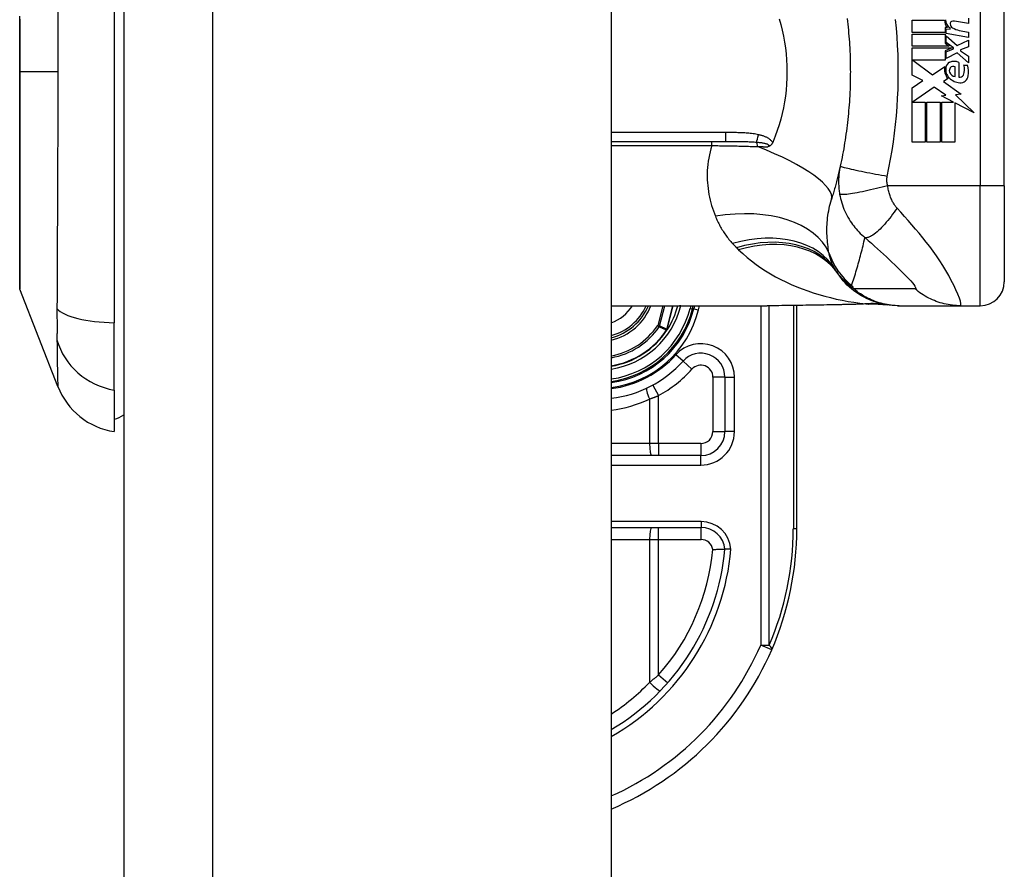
# Model space of a CAD drawing. Header units: inches. Extents: x 2.3 to 72.2, y 3.3 to 39.4.
# Tile 73 of 77: x 34.9 to 36.5, y 21.8 to 23.2. Entities that reach past the tile are written whole.
import ezdxf

# ---------------------------------------------------------------- set-up
doc = ezdxf.new("R2010")
doc.units = ezdxf.units.IN
doc.header["$MEASUREMENT"] = 0
doc.layers.add('Visible Edges(ANSI)', color=7, linetype='Continuous', lineweight=25)
doc.layers.add('Visible Tangent Edges(ANSI)', color=7, linetype='Continuous', lineweight=25)

msp = doc.modelspace()

# ---------------------------------------------------------------- linework, layer by layer
at = {"layer": 'Visible Edges(ANSI)'}
for p, q in [((35.1039, 27.2221), (35.1039, 7.7111)), ((35.9039, 27.2221), (35.9039, 7.7111)), ((35.0882, 23.5299), (35.0882, 22.7064)), ((36.5488, 22.9311), (36.5488, 23.3051)), ((36.3977, 23.2028), (36.4507, 23.2028)), ((36.3977, 23.183), (36.3977, 23.2028)), ((36.4899, 23.2062), (36.4899, 23.1974)), ((36.4516, 23.1912), (36.4516, 23.183)), ((36.4557, 23.1909), (36.4516, 23.1912)), ((36.4535, 23.1888), (36.4599, 23.1883)), ((36.4535, 23.1813), (36.4535, 23.1888)), ((36.4599, 23.1883), (36.4599, 23.1902)), ((36.4899, 23.1974), (36.4669, 23.2015)), ((36.4749, 23.1863), (36.4899, 23.1836)), ((36.4516, 23.183), (36.3977, 23.183)), ((36.3977, 23.1802), (36.4516, 23.1802)), ((36.3977, 23.1604), (36.3977, 23.1802)), ((36.4516, 23.1802), (36.4516, 23.1655)), ((36.4899, 23.1748), (36.4535, 23.1813)), ((36.4535, 23.1774), (36.4712, 23.1612)), ((36.4535, 23.1665), (36.4535, 23.1774)), ((36.4712, 23.1612), (36.4899, 23.1702)), ((36.4899, 23.1836), (36.4899, 23.1748)), ((36.4899, 23.1702), (36.4899, 23.1594)), ((36.4585, 23.1604), (36.3977, 23.1604)), ((36.3977, 23.1576), (36.4634, 23.1576)), ((36.3977, 23.113), (36.3977, 23.1576)), ((36.4516, 23.1655), (36.4585, 23.1604)), ((36.4634, 23.1576), (36.4516, 23.1526)), ((36.4657, 23.1576), (36.4535, 23.1665)), ((36.4535, 23.151), (36.4657, 23.1562)), ((36.4657, 23.1562), (36.4657, 23.1576)), ((36.4899, 23.1594), (36.4769, 23.1544)), ((36.4769, 23.1544), (36.4769, 23.1528)), ((36.3985, 23.1376), (36.4312, 23.1132)), ((36.4516, 23.1376), (36.3985, 23.1376)), ((36.4516, 23.1526), (36.4516, 23.1376)), ((36.4535, 23.1402), (36.4535, 23.151)), ((36.4713, 23.1494), (36.4535, 23.1402)), ((36.4899, 23.133), (36.4713, 23.1494)), ((36.4769, 23.1528), (36.4899, 23.1438)), ((36.4899, 23.1438), (36.4899, 23.133)), ((36.4312, 23.1132), (36.4511, 23.127)), ((36.4681, 23.1104), (36.4681, 23.1264)), ((36.4741, 23.1338), (36.4741, 23.1094)), ((36.4821, 23.1294), (36.4881, 23.1294)), ((36.4151, 23.1038), (36.3977, 23.113)), ((36.4565, 23.1071), (36.4488, 23.1024)), ((36.3977, 23.092), (36.4151, 23.1038)), ((36.3977, 23.0028), (36.3977, 23.092)), ((36.4339, 23.0932), (36.3981, 23.0686)), ((36.4526, 23.0801), (36.4339, 23.0932)), ((36.4488, 23.1024), (36.4782, 23.0815)), ((36.4459, 23.0788), (36.4526, 23.0801)), ((36.4655, 23.0686), (36.4459, 23.0788)), ((36.4782, 23.0815), (36.4687, 23.0802)), ((36.4687, 23.0802), (36.4995, 23.0509)), ((36.3981, 23.0686), (36.4191, 23.0686)), ((36.4191, 23.0686), (36.4191, 23.0028)), ((36.4219, 23.0686), (36.4433, 23.0686)), ((36.4219, 23.0028), (36.4219, 23.0686)), ((36.4433, 23.0686), (36.4433, 23.0028)), ((36.4463, 23.0686), (36.4655, 23.0686)), ((36.4463, 23.0028), (36.4463, 23.0686)), ((36.4677, 23.0675), (36.4677, 23.0028)), ((36.4995, 23.0509), (36.4677, 23.0675)), ((35.9039, 23.0039), (36.0913, 23.0039)), ((36.4191, 23.0028), (36.3977, 23.0028)), ((36.4433, 23.0028), (36.4219, 23.0028)), ((36.4677, 23.0028), (36.4463, 23.0028)), ((36.5488, 22.9311), (36.5488, 22.7736)), ((34.9958, 22.6015), (34.9336, 22.7612)), ((35.9039, 22.7343), (36.1599, 22.7343)), ((36.037, 22.7289), (36.0384, 22.7343)), ((36.0404, 22.7343), (36.0391, 22.7291)), ((36.2084, 22.3681), (36.2084, 22.7346)), ((36.374, 22.7343), (36.3765, 22.7343)), ((36.3765, 22.7343), (36.4769, 22.7343)), ((36.4769, 22.7343), (36.5094, 22.7343)), ((35.0882, 22.5956), (35.0882, 22.7064)), ((35.9958, 22.695), (35.9951, 22.6942)), ((36.0903, 22.6169), (36.0903, 22.5276)), ((35.0882, 22.5956), (35.0882, 22.5276)), ((36.0509, 22.4882), (35.9039, 22.4882)), ((35.9039, 22.3701), (36.0511, 22.3701))]:
    msp.add_line(p, q, dxfattribs=at)
at = {"layer": 'Visible Edges(ANSI)', "flags": 128}
for points in [[(34.9333, 23.2047), (34.9333, 23.1877), (34.9333, 23.1705), (34.9333, 23.1532), (34.9333, 23.1358), (34.9333, 23.1184), (34.9333, 23.101), (34.9333, 23.0836), (34.9333, 23.0663), (34.9333, 23.049), (34.9333, 23.0319), (34.9333, 23.0151), (34.9332, 22.9985), (34.9332, 22.9823), (34.9332, 22.9664), (34.9332, 22.9508), (34.9332, 22.9356), (34.9332, 22.9208), (34.9331, 22.9064), (34.9331, 22.8926), (34.9331, 22.8794), (34.9331, 22.8668), (34.9331, 22.8549), (34.9331, 22.8435), (34.9331, 22.8328), (34.9332, 22.8228), (34.9332, 22.8135), (34.9332, 22.8049), (34.9332, 22.7971), (34.9332, 22.79), (34.9332, 22.7837), (34.9333, 22.7783), (34.9333, 22.7736), (34.9333, 22.7698), (34.9333, 22.7669), (34.9333, 22.7647), (34.9333, 22.7634), (34.9333, 22.763)], [(36.1793, 23.2052), (36.182, 23.1959), (36.1843, 23.1864), (36.1864, 23.1769), (36.1882, 23.1672), (36.1896, 23.1574), (36.1907, 23.1476), (36.1915, 23.1378), (36.192, 23.1279), (36.1922, 23.118), (36.192, 23.1081), (36.1915, 23.0982), (36.1907, 23.0883), (36.1896, 23.0785), (36.1881, 23.0688), (36.1864, 23.0592), (36.1843, 23.0497), (36.1819, 23.0403), (36.1793, 23.031), (36.1763, 23.0219), (36.173, 23.0128), (36.1695, 23.0039)], [(36.2909, 23.2059), (36.2915, 23.2011), (36.292, 23.1963), (36.2925, 23.1914), (36.293, 23.1866), (36.2934, 23.1818), (36.2938, 23.1769), (36.2942, 23.1721), (36.2945, 23.1672), (36.2948, 23.1623), (36.2951, 23.1575)], [(36.2951, 23.1575), (36.2953, 23.1542), (36.2954, 23.1509), (36.2956, 23.1476), (36.2957, 23.1444), (36.2958, 23.1411), (36.2959, 23.1378), (36.296, 23.1345), (36.296, 23.1312), (36.2961, 23.128), (36.2961, 23.1247), (36.2961, 23.1214), (36.2962, 23.1181), (36.2961, 23.1148), (36.2961, 23.1116), (36.2961, 23.1083), (36.296, 23.105), (36.296, 23.1017), (36.2959, 23.0984), (36.2958, 23.0952), (36.2957, 23.0919), (36.2956, 23.0886), (36.2954, 23.0853), (36.2953, 23.082), (36.2951, 23.0788)], [(36.2951, 23.0788), (36.2948, 23.0739), (36.2945, 23.069), (36.2942, 23.0642), (36.2938, 23.0593), (36.2934, 23.0545), (36.293, 23.0496), (36.2925, 23.0448), (36.292, 23.04), (36.2915, 23.0351), (36.2909, 23.0303), (36.2903, 23.0255), (36.2897, 23.0206), (36.289, 23.0158), (36.2883, 23.011), (36.2876, 23.0062), (36.2868, 23.0014), (36.286, 22.9967), (36.2852, 22.9919), (36.2843, 22.9871), (36.2835, 22.9823), (36.2825, 22.9776), (36.2816, 22.9728), (36.2806, 22.9681), (36.2796, 22.9634)], [(36.1687, 23.0022), (36.1685, 23.0017), (36.1683, 23.0012), (36.168, 23.0008), (36.1678, 23.0004), (36.1675, 22.9999), (36.1672, 22.9995), (36.1669, 22.9991), (36.1666, 22.9988), (36.1663, 22.9984), (36.1659, 22.998), (36.1656, 22.9977), (36.1652, 22.9974), (36.1649, 22.9971), (36.1645, 22.9969), (36.1641, 22.9966), (36.1638, 22.9964), (36.1634, 22.9962), (36.163, 22.996), (36.1626, 22.9959), (36.1623, 22.9957), (36.1619, 22.9956), (36.1615, 22.9954), (36.1611, 22.9953), (36.1608, 22.9952)], [(36.1695, 23.0039), (36.1694, 23.0039), (36.1694, 23.0038), (36.1694, 23.0037), (36.1693, 23.0036), (36.1693, 23.0036), (36.1693, 23.0035), (36.1693, 23.0034), (36.1692, 23.0033), (36.1692, 23.0033), (36.1692, 23.0032), (36.1691, 23.0031), (36.1691, 23.003), (36.1691, 23.003), (36.169, 23.0029), (36.169, 23.0028), (36.169, 23.0028), (36.1689, 23.0027), (36.1689, 23.0026), (36.1689, 23.0025), (36.1688, 23.0025), (36.1688, 23.0024), (36.1688, 23.0023), (36.1687, 23.0022), (36.1687, 23.0022)], [(36.2796, 22.9634), (36.279, 22.961), (36.2785, 22.9587), (36.278, 22.9563), (36.2774, 22.954), (36.2769, 22.9516), (36.2763, 22.9493), (36.2758, 22.947), (36.2752, 22.9447), (36.2746, 22.9424), (36.274, 22.9401), (36.2734, 22.9378), (36.2728, 22.9355), (36.2722, 22.9332), (36.2716, 22.931), (36.271, 22.9287), (36.2704, 22.9264), (36.2697, 22.9242), (36.2691, 22.9219), (36.2684, 22.9197), (36.2678, 22.9175), (36.2671, 22.9153), (36.2665, 22.913), (36.2658, 22.9108), (36.2651, 22.9086)], [(36.374, 22.7343), (36.3694, 22.7344), (36.3647, 22.7346), (36.36, 22.7351), (36.3553, 22.7358), (36.3506, 22.7366), (36.3459, 22.7377), (36.3412, 22.7389), (36.3365, 22.7404), (36.3319, 22.742), (36.3274, 22.7439), (36.3229, 22.7459), (36.3186, 22.7481), (36.3143, 22.7505), (36.3101, 22.7531), (36.306, 22.7558), (36.3021, 22.7587), (36.2983, 22.7617), (36.2946, 22.7649), (36.2911, 22.7682), (36.2878, 22.7717), (36.2846, 22.7752), (36.2816, 22.7789), (36.2788, 22.7826), (36.2761, 22.7864)], [(36.2784, 22.7357), (36.2483, 22.7352), (36.2184, 22.7348), (36.1889, 22.7344), (36.1599, 22.7343)], [(36.3265, 22.7371), (36.3027, 22.7362), (36.2784, 22.7357)], [(36.3265, 22.7371), (36.3417, 22.737), (36.3568, 22.7355)], [(35.9959, 22.695), (35.9958, 22.695), (35.9958, 22.695), (35.9957, 22.6949), (35.9957, 22.6949), (35.9957, 22.6949), (35.9956, 22.6948), (35.9956, 22.6948), (35.9955, 22.6948), (35.9955, 22.6947), (35.9954, 22.6947), (35.9954, 22.6947), (35.9954, 22.6947), (35.9953, 22.6946), (35.9953, 22.6946), (35.9952, 22.6946), (35.9952, 22.6946), (35.9951, 22.6945), (35.9951, 22.6945), (35.995, 22.6945), (35.995, 22.6945), (35.9949, 22.6945), (35.9949, 22.6944), (35.9949, 22.6944), (35.9948, 22.6944)], [(35.996, 22.6952), (35.996, 22.6952), (35.996, 22.6952), (35.996, 22.6952), (35.996, 22.6952), (35.996, 22.6952), (35.996, 22.6952), (35.996, 22.6951), (35.996, 22.6951), (35.9959, 22.6951), (35.9959, 22.6951), (35.9959, 22.6951), (35.9959, 22.6951), (35.9959, 22.6951), (35.9959, 22.6951), (35.9959, 22.6951), (35.9959, 22.6951), (35.9959, 22.6951), (35.9959, 22.6951), (35.9959, 22.6951), (35.9959, 22.695), (35.9959, 22.695), (35.9959, 22.695), (35.9959, 22.695), (35.9959, 22.695)], [(36.0705, 22.3341), (36.0718, 22.3341), (36.0731, 22.3342), (36.0744, 22.3342), (36.0756, 22.3342), (36.0769, 22.3343), (36.0781, 22.3343), (36.0792, 22.3343), (36.0804, 22.3343), (36.0815, 22.3343), (36.0825, 22.3344), (36.0835, 22.3344), (36.0845, 22.3344), (36.0854, 22.3344), (36.0862, 22.3344), (36.087, 22.3344), (36.0876, 22.3344), (36.0883, 22.3344), (36.0888, 22.3344), (36.0893, 22.3344), (36.0896, 22.3344), (36.0899, 22.3344), (36.0901, 22.3344), (36.0903, 22.3344), (36.0903, 22.3344)], [(36.1002, 22.3344), (36.0995, 22.3344), (36.0989, 22.3344), (36.0983, 22.3344), (36.0976, 22.3344), (36.097, 22.3344), (36.0964, 22.3344), (36.0958, 22.3344), (36.0953, 22.3344), (36.0947, 22.3344), (36.0942, 22.3344), (36.0937, 22.3344), (36.0932, 22.3344), (36.0928, 22.3344), (36.0924, 22.3344), (36.092, 22.3344), (36.0916, 22.3344), (36.0913, 22.3344), (36.0911, 22.3344), (36.0908, 22.3344), (36.0906, 22.3344), (36.0905, 22.3344), (36.0904, 22.3344), (36.0903, 22.3344), (36.0903, 22.3344)]]:
    msp.add_lwpolyline(points, dxfattribs=at)
at = {"layer": 'Visible Edges(ANSI)'}
for centre, radius, start, end in [((36.4667, 23.2025), 0.016, 178.7952, 226.5849), ((36.4685, 23.2037), 0.016, 179.4776, 237.4114), ((36.4655, 23.1934), 0.0082, 80, 113.5571), ((36.4638, 23.1973), 0.004, 113.5571, 186.03), ((36.4682, 23.1977), 0.0084, 186.03, 237.5992), ((36.4803, 23.2168), 0.031, 237.5992, 260), ((36.4725, 23.1221), 0.022, 167.079, 223.1785), ((36.4725, 23.1221), 0.0199, 170.4085, 224.1684), ((36.463, 23.1246), 0.0101, 113.8445, 175.0802), ((36.4658, 23.1203), 0.0073, 141.1652, 199.3797), ((36.4665, 23.1166), 0.0188, 66.1555, 113.8445), ((36.4651, 23.1209), 0.00637, 61.4547, 141.1652), ((36.4632, 23.1216), 0.0205, 334.6784, 22.5609), ((36.4495, 23.1174), 0.0405, 351.5605, 17.3343), ((36.4773, 23.1267), 0.0265, 224.1684, 266.5646), ((36.4695, 23.1216), 0.0112, 199.3797, 262.9975), ((36.4759, 23.1156), 0.0064, 253.5261, 334.6784), ((36.4765, 23.1134), 0.0132, 266.5646, 351.5605), ((36.372, 22.8554), 0.1181, 211.3001, 213.5208), ((36.7686, 23.1181), 0.5938, 213.5208, 213.9621), ((36.5094, 22.7736), 0.0394, 270, 0), ((34.9382, 22.763), 0.00492, 180.2088, 201.2505), ((35.8824, 22.7681), 0.089, 283.9794, 337.6397), ((35.8824, 22.7681), 0.135, 327.2981, 345.4721), ((35.8824, 22.7681), 0.1615, 277.6503, 346.0291), ((35.8824, 22.7681), 0.1595, 277.7468, 345.776), ((35.8824, 22.7681), 0.1348, 279.1773, 326.7398), ((36.0509, 22.6169), 0.0394, 0, 138.1031), ((35.8824, 22.7681), 0.187, 276.5969, 318.1031), ((35.1058, 22.6443), 0.1181, 201.2505, 261.3991), ((35.0803, 22.5866), 0.0394, 281.537, 306.8699), ((36.0509, 22.5276), 0.0394, 270, 0), ((36.0511, 22.3307), 0.0394, 5.3938, 90), ((35.7084, 22.3681), 0.5, 336.5561, 0), ((35.7084, 22.3681), 0.3834, 300.6602, 354.9569), ((35.7084, 22.3681), 0.5, 293.0167, 336.5561)]:
    msp.add_arc(centre, radius, start, end, dxfattribs=at)
at = {"layer": 'Visible Tangent Edges(ANSI)'}
for p, q in [((35.2499, 7.7111), (35.2499, 27.2221)), ((36.5094, 23.3051), (36.5094, 22.9311)), ((34.9333, 23.1181), (34.9336, 23.1181)), ((34.9958, 23.1181), (34.9336, 23.1181)), ((36.0913, 23.0185), (35.9039, 23.0185)), ((36.0913, 23.0185), (36.0913, 23.0039)), ((35.9039, 22.9972), (36.0689, 22.9972)), ((36.0689, 22.9972), (36.0689, 23.0039)), ((36.5094, 22.9311), (36.3574, 22.9311)), ((36.5488, 22.9311), (36.5094, 22.9311)), ((36.5094, 22.7343), (36.5094, 22.9311)), ((35.9883, 22.7343), (35.98, 22.7016)), ((35.983, 22.7008), (35.9915, 22.7343)), ((36.0048, 22.7343), (35.995, 22.6955)), ((35.9952, 22.6954), (36.005, 22.7343)), ((36.0178, 22.7338), (36.016, 22.7343)), ((36.0178, 22.7338), (36.0179, 22.7343)), ((36.0343, 22.7343), (36.0332, 22.7299)), ((36.0468, 22.7272), (36.0485, 22.7343)), ((36.1491, 22.7343), (36.1491, 22.177)), ((36.163, 22.177), (36.163, 22.7343)), ((36.2027, 22.7346), (36.2027, 22.3681)), ((36.0332, 22.7299), (36.037, 22.7289)), ((36.0391, 22.7291), (36.0372, 22.7296)), ((36.0391, 22.7291), (36.0468, 22.7272)), ((35.983, 22.7008), (35.98, 22.7016)), ((35.98, 22.7016), (35.9826, 22.6998)), ((35.9946, 22.6946), (35.9948, 22.6944)), ((35.9948, 22.6949), (35.995, 22.6949)), ((35.9948, 22.6944), (35.9951, 22.6942)), ((35.995, 22.6955), (35.9952, 22.6954)), ((36.0216, 22.6432), (36.0099, 22.6538)), ((36.0216, 22.6432), (36.0363, 22.6301)), ((35.9722, 22.604), (35.9816, 22.5868)), ((36.0903, 22.6169), (36.0706, 22.6169)), ((36.0706, 22.6169), (36.0706, 22.5276)), ((36.0903, 22.6169), (36.1061, 22.6169)), ((36.1061, 22.5276), (36.1061, 22.6169)), ((35.9667, 22.5811), (35.9667, 22.5079)), ((35.9816, 22.5079), (35.9816, 22.5868)), ((36.0706, 22.5276), (36.0903, 22.5276)), ((36.1061, 22.5276), (36.0903, 22.5276)), ((35.9667, 22.5079), (35.9039, 22.5079)), ((35.9816, 22.5079), (35.9667, 22.5079)), ((35.9816, 22.5079), (35.9816, 22.4882)), ((36.0509, 22.5079), (35.9816, 22.5079)), ((36.0509, 22.5079), (36.0509, 22.4882)), ((36.0509, 22.4724), (36.0509, 22.4882)), ((35.9039, 22.4724), (36.0509, 22.4724)), ((36.0511, 22.3799), (35.9039, 22.3799)), ((36.0511, 22.3799), (36.0511, 22.3701)), ((35.9816, 22.3504), (35.9816, 22.3701)), ((36.0511, 22.3504), (36.0511, 22.3701)), ((36.2084, 22.3681), (36.2027, 22.3681)), ((35.9039, 22.3504), (35.9667, 22.3504)), ((35.9667, 22.3504), (35.9816, 22.3504)), ((35.9667, 22.3504), (35.9667, 22.1159)), ((35.9816, 22.3504), (36.0511, 22.3504)), ((35.9816, 22.128), (35.9816, 22.3504)), ((36.1491, 22.177), (36.163, 22.177)), ((36.1671, 22.1692), (36.1491, 22.177)), ((35.9816, 22.128), (35.9964, 22.115))]:
    msp.add_line(p, q, dxfattribs=at)
at = {"layer": 'Visible Tangent Edges(ANSI)', "flags": 128}
for points in [[(34.9336, 23.1181), (34.9336, 23.1284), (34.9336, 23.1386), (34.9336, 23.1489), (34.9336, 23.1592), (34.9336, 23.1694), (34.9336, 23.1796), (34.9336, 23.1897), (34.9336, 23.1998), (34.9336, 23.2098)], [(34.9956, 23.217), (34.9956, 23.2006), (34.9957, 23.1841), (34.9957, 23.1676), (34.9957, 23.1511), (34.9957, 23.1346), (34.9958, 23.1181)], [(36.3567, 22.9464), (36.3594, 22.9606), (36.3621, 22.9747), (36.3646, 22.9889), (36.3667, 23.0032), (36.3687, 23.0175), (36.3703, 23.0318), (36.3717, 23.0461), (36.3729, 23.0605), (36.3738, 23.0749), (36.3744, 23.0893), (36.3748, 23.1037), (36.3749, 23.1181), (36.3748, 23.1325), (36.3744, 23.1469), (36.3738, 23.1613), (36.3729, 23.1757), (36.3717, 23.1901), (36.3703, 23.2044)], [(34.9333, 22.8906), (34.9333, 22.8986), (34.9333, 22.9068), (34.9333, 22.9151), (34.9334, 22.9237), (34.9334, 22.9324), (34.9334, 22.9413), (34.9334, 22.9503), (34.9334, 22.9594), (34.9335, 22.9687), (34.9335, 22.9781), (34.9335, 22.9875), (34.9335, 22.9971), (34.9335, 23.0068), (34.9336, 23.0166), (34.9336, 23.0265), (34.9336, 23.0365), (34.9336, 23.0466), (34.9336, 23.0567), (34.9336, 23.0669), (34.9336, 23.0771), (34.9336, 23.0874), (34.9336, 23.0976), (34.9336, 23.1079), (34.9336, 23.1181)], [(34.9958, 23.1181), (34.9957, 23.1016), (34.9957, 23.0851), (34.9957, 23.0686), (34.9957, 23.0521), (34.9956, 23.0356), (34.9956, 23.0192), (34.9955, 23.0028), (34.9954, 22.9864), (34.9954, 22.9701), (34.9953, 22.9538), (34.9952, 22.9375), (34.9951, 22.9214), (34.995, 22.9052), (34.9949, 22.8891), (34.9949, 22.8731), (34.9948, 22.8572), (34.9947, 22.8413), (34.9946, 22.8255), (34.9946, 22.8098), (34.9945, 22.7942), (34.9944, 22.7786), (34.9944, 22.7631), (34.9944, 22.7477), (34.9942, 22.7295)], [(36.1454, 23.015), (36.1432, 23.0154), (36.1409, 23.0158), (36.1387, 23.0162), (36.1365, 23.0165), (36.1342, 23.0168), (36.132, 23.0171), (36.1297, 23.0173), (36.1275, 23.0175), (36.1252, 23.0177), (36.1229, 23.0178), (36.1207, 23.018), (36.1184, 23.0181), (36.1162, 23.0182), (36.1139, 23.0182), (36.1117, 23.0183), (36.1094, 23.0184), (36.1071, 23.0184), (36.1049, 23.0184), (36.1026, 23.0185), (36.1004, 23.0185), (36.0981, 23.0185), (36.0958, 23.0185), (36.0936, 23.0185), (36.0913, 23.0185)], [(36.1687, 23.0022), (36.1681, 23.0031), (36.1674, 23.004), (36.1667, 23.0049), (36.1659, 23.0057), (36.1651, 23.0065), (36.1642, 23.0072), (36.1633, 23.0079), (36.1623, 23.0085), (36.1614, 23.0091), (36.1604, 23.0097), (36.1594, 23.0102), (36.1584, 23.0107), (36.1573, 23.0112), (36.1563, 23.0117), (36.1552, 23.0121), (36.1542, 23.0125), (36.1531, 23.0129), (36.152, 23.0132), (36.1509, 23.0136), (36.1498, 23.0139), (36.1487, 23.0142), (36.1476, 23.0145), (36.1465, 23.0147), (36.1454, 23.015)], [(36.0689, 22.9972), (36.0673, 22.992), (36.066, 22.9868), (36.0648, 22.9817), (36.0638, 22.9765), (36.0629, 22.9713), (36.0623, 22.9662), (36.0618, 22.9611), (36.0614, 22.9561), (36.0613, 22.9511), (36.0612, 22.9461), (36.0614, 22.9411), (36.0616, 22.9362), (36.0621, 22.9314), (36.0626, 22.9266), (36.0633, 22.9218), (36.0641, 22.9171), (36.065, 22.9124), (36.0661, 22.9077), (36.0673, 22.9032), (36.0685, 22.8986), (36.0699, 22.8942), (36.0714, 22.8898), (36.073, 22.8854), (36.0747, 22.8811)], [(36.0689, 22.9972), (36.0721, 22.9972), (36.0753, 22.9971), (36.0785, 22.9971), (36.0817, 22.997), (36.0849, 22.997), (36.0881, 22.9969), (36.0913, 22.9969), (36.0945, 22.9968), (36.0976, 22.9967), (36.1008, 22.9967), (36.104, 22.9966), (36.1071, 22.9965), (36.1103, 22.9965), (36.1134, 22.9964), (36.1165, 22.9963), (36.1196, 22.9962), (36.1227, 22.9962), (36.1258, 22.9961), (36.1289, 22.996), (36.1319, 22.9959), (36.135, 22.9958), (36.138, 22.9957), (36.141, 22.9956), (36.144, 22.9955)], [(36.0913, 23.0039), (36.0935, 23.0039), (36.0958, 23.0039), (36.098, 23.0039), (36.1002, 23.0039), (36.1024, 23.0039), (36.1046, 23.0039), (36.1068, 23.0039), (36.109, 23.0039), (36.1112, 23.0039), (36.1133, 23.0039), (36.1155, 23.0038), (36.1176, 23.0038), (36.1198, 23.0038), (36.1219, 23.0037), (36.124, 23.0037), (36.1261, 23.0036), (36.1282, 23.0036), (36.1302, 23.0035), (36.1323, 23.0034), (36.1343, 23.0033), (36.1363, 23.0032), (36.1383, 23.0031), (36.1403, 23.003), (36.1422, 23.0028)], [(36.1422, 23.0028), (36.1436, 23.0027), (36.145, 23.0026), (36.1464, 23.0024), (36.1477, 23.0023), (36.149, 23.0021), (36.1503, 23.002), (36.1516, 23.0018), (36.1528, 23.0016), (36.154, 23.0013), (36.1552, 23.0011), (36.1563, 23.0008), (36.1574, 23.0005), (36.1584, 23.0002), (36.1594, 22.9999), (36.1602, 22.9995), (36.1609, 22.9991), (36.1615, 22.9986), (36.162, 22.9982), (36.1622, 22.9977), (36.1623, 22.9972), (36.1622, 22.9967), (36.1618, 22.9962), (36.1614, 22.9957), (36.1608, 22.9952)], [(36.144, 22.9955), (36.1447, 22.9955), (36.1454, 22.9955), (36.1461, 22.9955), (36.1468, 22.9955), (36.1475, 22.9955), (36.1482, 22.9954), (36.1489, 22.9954), (36.1496, 22.9954), (36.1503, 22.9954), (36.151, 22.9954), (36.1517, 22.9954), (36.1524, 22.9954), (36.1531, 22.9953), (36.1538, 22.9953), (36.1545, 22.9953), (36.1552, 22.9953), (36.1559, 22.9953), (36.1566, 22.9953), (36.1573, 22.9953), (36.158, 22.9952), (36.1587, 22.9952), (36.1594, 22.9952), (36.1601, 22.9952), (36.1608, 22.9952)], [(36.2796, 22.9634), (36.2792, 22.9616), (36.2788, 22.9598), (36.2785, 22.9579), (36.2782, 22.9561), (36.2779, 22.9543), (36.2777, 22.9525), (36.2775, 22.9506), (36.2773, 22.9488), (36.2772, 22.9469), (36.277, 22.945), (36.2769, 22.9432), (36.2769, 22.9413), (36.2768, 22.9394), (36.2768, 22.9375), (36.2769, 22.9356), (36.2769, 22.9337), (36.277, 22.9317), (36.2771, 22.9296), (36.2773, 22.9276), (36.2775, 22.9256), (36.2777, 22.9235), (36.278, 22.9215), (36.2783, 22.9194), (36.2786, 22.9174)], [(36.3567, 22.9464), (36.3521, 22.9473), (36.3473, 22.9481), (36.3425, 22.949), (36.3377, 22.9499), (36.3329, 22.9508), (36.3281, 22.9517), (36.3234, 22.9526), (36.3187, 22.9536), (36.3142, 22.9545), (36.3099, 22.9554), (36.3058, 22.9562), (36.3019, 22.9571), (36.2982, 22.9579), (36.2949, 22.9587), (36.2919, 22.9594), (36.2892, 22.96), (36.2868, 22.9607), (36.2848, 22.9612), (36.2831, 22.9617), (36.2818, 22.9622), (36.2807, 22.9626), (36.2801, 22.9629), (36.2797, 22.9632), (36.2796, 22.9634)], [(36.3574, 22.9311), (36.3572, 22.9318), (36.357, 22.9325), (36.3569, 22.9331), (36.3568, 22.9338), (36.3566, 22.9344), (36.3565, 22.9351), (36.3564, 22.9358), (36.3564, 22.9364), (36.3563, 22.9371), (36.3563, 22.9377), (36.3562, 22.9384), (36.3562, 22.939), (36.3562, 22.9396), (36.3562, 22.9402), (36.3562, 22.9409), (36.3562, 22.9415), (36.3562, 22.9421), (36.3562, 22.9427), (36.3563, 22.9434), (36.3563, 22.944), (36.3564, 22.9446), (36.3565, 22.9452), (36.3566, 22.9458), (36.3567, 22.9464)], [(36.3574, 22.9311), (36.3529, 22.9299), (36.3483, 22.9288), (36.3436, 22.9276), (36.3389, 22.9265), (36.3342, 22.9254), (36.3295, 22.9243), (36.3249, 22.9233), (36.3203, 22.9223), (36.3159, 22.9214), (36.3116, 22.9205), (36.3075, 22.9197), (36.3035, 22.919), (36.2999, 22.9184), (36.2964, 22.9179), (36.2933, 22.9174), (36.2904, 22.9171), (36.2879, 22.9168), (36.2856, 22.9167), (36.2837, 22.9166), (36.2821, 22.9166), (36.2808, 22.9167), (36.2798, 22.9168), (36.2791, 22.9171), (36.2786, 22.9174)], [(36.3728, 22.8946), (36.3719, 22.8957), (36.371, 22.8967), (36.3702, 22.8978), (36.3694, 22.8989), (36.3686, 22.9), (36.3678, 22.9012), (36.3671, 22.9024), (36.3663, 22.9037), (36.3656, 22.905), (36.3649, 22.9063), (36.3643, 22.9077), (36.3635, 22.9093), (36.3628, 22.911), (36.3622, 22.9127), (36.3615, 22.9144), (36.3609, 22.9161), (36.3604, 22.9179), (36.3598, 22.9198), (36.3593, 22.9216), (36.3588, 22.9235), (36.3584, 22.9254), (36.358, 22.9273), (36.3577, 22.9292), (36.3574, 22.9311)], [(36.2786, 22.9174), (36.2793, 22.9138), (36.2801, 22.9103), (36.281, 22.9068), (36.282, 22.9033), (36.2832, 22.8998), (36.2844, 22.8963), (36.2857, 22.8929), (36.2872, 22.8895), (36.2888, 22.8862), (36.2904, 22.8829), (36.2922, 22.8796), (36.2941, 22.8763), (36.296, 22.8732), (36.2979, 22.8705), (36.2997, 22.8678), (36.3017, 22.8652), (36.3037, 22.8627), (36.3058, 22.8602), (36.308, 22.8577), (36.3102, 22.8553), (36.3125, 22.8529), (36.315, 22.8506), (36.3175, 22.8484), (36.3201, 22.8461)], [(36.2611, 22.8211), (36.2605, 22.8245), (36.26, 22.8279), (36.2595, 22.8313), (36.2591, 22.8348), (36.2587, 22.8383), (36.2584, 22.8418), (36.2581, 22.8454), (36.258, 22.849), (36.2578, 22.8526), (36.2578, 22.8563), (36.2578, 22.8599), (36.2578, 22.8636), (36.258, 22.8673), (36.2582, 22.8711), (36.2585, 22.8748), (36.2589, 22.8786), (36.2594, 22.8824), (36.2599, 22.8861), (36.2606, 22.8899), (36.2613, 22.8937), (36.2621, 22.8975), (36.263, 22.9012), (36.264, 22.9049), (36.2651, 22.9086)], [(36.3728, 22.8946), (36.3704, 22.8912), (36.368, 22.8877), (36.3655, 22.8843), (36.363, 22.8809), (36.3604, 22.8775), (36.3578, 22.8743), (36.3552, 22.8712), (36.3526, 22.8682), (36.35, 22.8653), (36.3474, 22.8626), (36.3449, 22.86), (36.3424, 22.8577), (36.34, 22.8555), (36.3376, 22.8535), (36.3354, 22.8518), (36.3332, 22.8503), (36.3311, 22.849), (36.3292, 22.8479), (36.3274, 22.8471), (36.3256, 22.8465), (36.3241, 22.8461), (36.3226, 22.8459), (36.3213, 22.8459), (36.3201, 22.8461)], [(36.4769, 22.7343), (36.4777, 22.7351), (36.4776, 22.7376), (36.4767, 22.7416), (36.475, 22.7469), (36.4725, 22.7532), (36.4694, 22.7603), (36.4658, 22.7679), (36.4618, 22.7758), (36.4575, 22.7839), (36.4528, 22.792), (36.4479, 22.8001), (36.4428, 22.8081), (36.4375, 22.816), (36.4321, 22.8237), (36.4265, 22.8312), (36.4208, 22.8387), (36.415, 22.8459), (36.4091, 22.8531), (36.4032, 22.8601), (36.3972, 22.8671), (36.3912, 22.874), (36.3851, 22.8808), (36.3789, 22.8878), (36.3728, 22.8946)], [(34.9333, 22.8435), (34.9333, 22.8453), (34.9333, 22.8471), (34.9333, 22.8489), (34.9333, 22.8507), (34.9333, 22.8526), (34.9333, 22.8544), (34.9333, 22.8563), (34.9333, 22.8582), (34.9333, 22.8601), (34.9333, 22.862), (34.9333, 22.864), (34.9333, 22.8659), (34.9333, 22.8679), (34.9333, 22.8699), (34.9333, 22.8719), (34.9333, 22.8739), (34.9333, 22.8759), (34.9333, 22.878), (34.9333, 22.88), (34.9333, 22.8821), (34.9333, 22.8842), (34.9333, 22.8863), (34.9333, 22.8884), (34.9333, 22.8906)], [(36.0747, 22.8811), (36.0755, 22.8791), (36.0764, 22.877), (36.0773, 22.875), (36.0782, 22.873), (36.0792, 22.871), (36.0802, 22.8691), (36.0812, 22.8671), (36.0822, 22.8652), (36.0833, 22.8633), (36.0844, 22.8613), (36.0855, 22.8595), (36.0867, 22.8576), (36.0878, 22.8557), (36.0891, 22.8539), (36.0903, 22.852), (36.0916, 22.8502), (36.0929, 22.8484), (36.0942, 22.8466), (36.0956, 22.8449), (36.097, 22.8431), (36.0984, 22.8414), (36.0999, 22.8397), (36.1014, 22.838), (36.1029, 22.8363)], [(36.2983, 22.7675), (36.2994, 22.7707), (36.3004, 22.7738), (36.3014, 22.777), (36.3025, 22.7802), (36.3035, 22.7834), (36.3044, 22.7866), (36.3054, 22.7898), (36.3064, 22.7931), (36.3073, 22.7963), (36.3083, 22.7995), (36.3092, 22.8028), (36.3101, 22.8061), (36.311, 22.8094), (36.3119, 22.8126), (36.3128, 22.8159), (36.3136, 22.8193), (36.3145, 22.8226), (36.3153, 22.8259), (36.3161, 22.8293), (36.317, 22.8326), (36.3178, 22.836), (36.3185, 22.8393), (36.3193, 22.8427), (36.3201, 22.8461)], [(36.3201, 22.8461), (36.3254, 22.8415), (36.3307, 22.8368), (36.3358, 22.8322), (36.3408, 22.8277), (36.3457, 22.8232), (36.3506, 22.8187), (36.3553, 22.8144), (36.3599, 22.81), (36.3645, 22.8058), (36.3689, 22.8016), (36.3732, 22.7975), (36.3773, 22.7934), (36.3813, 22.7895), (36.3851, 22.7856), (36.3888, 22.7819), (36.3922, 22.7783), (36.3953, 22.7749), (36.398, 22.7717), (36.4003, 22.7689), (36.4021, 22.7664), (36.4033, 22.7644), (36.4038, 22.7629), (36.4035, 22.762), (36.4024, 22.7618)], [(34.9336, 22.7613), (34.9336, 22.7614), (34.9336, 22.7618), (34.9336, 22.7626), (34.9336, 22.7636), (34.9336, 22.765), (34.9336, 22.7666), (34.9336, 22.7686), (34.9336, 22.7708), (34.9336, 22.7733), (34.9336, 22.7761), (34.9335, 22.7792), (34.9335, 22.7825), (34.9335, 22.7862), (34.9335, 22.7901), (34.9335, 22.7943), (34.9334, 22.7987), (34.9334, 22.8035), (34.9334, 22.8085), (34.9334, 22.8137), (34.9334, 22.8192), (34.9333, 22.8249), (34.9333, 22.8309), (34.9333, 22.8371), (34.9333, 22.8435)], [(36.1029, 22.8363), (36.1032, 22.836), (36.1034, 22.8357), (36.1037, 22.8354), (36.104, 22.8352), (36.1042, 22.8349), (36.1045, 22.8346), (36.1048, 22.8343), (36.105, 22.834), (36.1053, 22.8337), (36.1056, 22.8334), (36.1058, 22.8332), (36.1061, 22.8329), (36.1064, 22.8326), (36.1067, 22.8323), (36.1069, 22.832), (36.1072, 22.8317), (36.1075, 22.8315), (36.1078, 22.8312), (36.108, 22.8309), (36.1083, 22.8306), (36.1086, 22.8303), (36.1089, 22.8301), (36.1092, 22.8298), (36.1094, 22.8295)], [(36.1094, 22.8295), (36.1096, 22.8294), (36.1097, 22.8292), (36.1099, 22.8291), (36.11, 22.8289), (36.1101, 22.8288), (36.1103, 22.8287), (36.1104, 22.8285), (36.1106, 22.8284), (36.1107, 22.8282), (36.1108, 22.8281), (36.111, 22.828), (36.1111, 22.8278), (36.1113, 22.8277), (36.1114, 22.8275), (36.1115, 22.8274), (36.1117, 22.8273), (36.1118, 22.8271), (36.112, 22.827), (36.1121, 22.8268), (36.1123, 22.8267), (36.1124, 22.8266), (36.1125, 22.8264), (36.1127, 22.8263), (36.1128, 22.8261)], [(36.1128, 22.8261), (36.1196, 22.8198), (36.1266, 22.8136), (36.1339, 22.8077), (36.1414, 22.8021), (36.1492, 22.7967), (36.1571, 22.7915), (36.1652, 22.7866), (36.1735, 22.7819), (36.1819, 22.7775), (36.1905, 22.7733), (36.1992, 22.7693), (36.2081, 22.7655), (36.2171, 22.7619), (36.2262, 22.7586), (36.2354, 22.7555), (36.2447, 22.7526), (36.2541, 22.7499), (36.2636, 22.7475), (36.2731, 22.7452), (36.2827, 22.7432), (36.2924, 22.7414), (36.3021, 22.7398), (36.3118, 22.7384), (36.3215, 22.7372)], [(36.2711, 22.7941), (36.2705, 22.795), (36.27, 22.796), (36.2694, 22.797), (36.2689, 22.798), (36.2684, 22.799), (36.2679, 22.8), (36.2674, 22.8011), (36.2669, 22.8021), (36.2664, 22.8032), (36.266, 22.8043), (36.2656, 22.8054), (36.2651, 22.8065), (36.2647, 22.8076), (36.2643, 22.8088), (36.2639, 22.8099), (36.2636, 22.8111), (36.2632, 22.8123), (36.2629, 22.8135), (36.2625, 22.8148), (36.2622, 22.816), (36.2619, 22.8173), (36.2616, 22.8185), (36.2613, 22.8198), (36.2611, 22.8211)], [(36.2735, 22.7902), (36.2745, 22.7888), (36.2754, 22.7875), (36.2764, 22.7862), (36.2773, 22.785), (36.2783, 22.7838), (36.2793, 22.7827), (36.2803, 22.7815), (36.2813, 22.7805), (36.2823, 22.7794), (36.2833, 22.7784), (36.2844, 22.7774), (36.2854, 22.7765), (36.2865, 22.7756), (36.2875, 22.7747), (36.2886, 22.7739), (36.2896, 22.7731), (36.2907, 22.7723), (36.2918, 22.7715), (36.2929, 22.7708), (36.2939, 22.7701), (36.295, 22.7694), (36.2961, 22.7687), (36.2972, 22.7681), (36.2983, 22.7675)], [(36.3019, 22.7618), (36.3004, 22.7628), (36.2989, 22.7638), (36.2975, 22.7648), (36.2961, 22.7658), (36.2948, 22.7668), (36.2935, 22.7678), (36.2923, 22.7688), (36.2911, 22.7698), (36.2899, 22.7709), (36.2888, 22.7719), (36.2876, 22.7729), (36.2866, 22.7739), (36.2855, 22.7749), (36.2845, 22.776), (36.2836, 22.777), (36.2826, 22.778), (36.2817, 22.7791), (36.2808, 22.7801), (36.28, 22.7811), (36.2791, 22.7822), (36.2783, 22.7832), (36.2776, 22.7843), (36.2768, 22.7853), (36.2761, 22.7864)], [(36.3765, 22.7343), (36.3732, 22.7343), (36.3698, 22.7345), (36.3665, 22.7347), (36.3632, 22.735), (36.3598, 22.7355), (36.3565, 22.736), (36.3532, 22.7367), (36.3498, 22.7374), (36.3465, 22.7382), (36.3433, 22.7392), (36.34, 22.7402), (36.3368, 22.7414), (36.3336, 22.7426), (36.3305, 22.7439), (36.3274, 22.7453), (36.3243, 22.7469), (36.3213, 22.7484), (36.3183, 22.7501), (36.3154, 22.7519), (36.3126, 22.7537), (36.3098, 22.7556), (36.3071, 22.7576), (36.3045, 22.7597), (36.3019, 22.7618)], [(36.4024, 22.7618), (36.3982, 22.7618), (36.394, 22.7618), (36.3898, 22.7618), (36.3856, 22.7618), (36.3815, 22.7618), (36.3773, 22.7618), (36.3731, 22.7618), (36.3689, 22.7618), (36.3647, 22.7618), (36.3605, 22.7618), (36.3563, 22.7618), (36.3522, 22.7618), (36.348, 22.7618), (36.3438, 22.7618), (36.3396, 22.7618), (36.3354, 22.7618), (36.3312, 22.7618), (36.327, 22.7618), (36.3229, 22.7618), (36.3187, 22.7618), (36.3145, 22.7618), (36.3103, 22.7618), (36.3061, 22.7618), (36.3019, 22.7618)], [(36.4769, 22.7343), (36.4736, 22.7343), (36.4702, 22.7345), (36.4669, 22.7347), (36.4636, 22.735), (36.4602, 22.7355), (36.4569, 22.736), (36.4536, 22.7367), (36.4503, 22.7374), (36.447, 22.7382), (36.4437, 22.7392), (36.4404, 22.7402), (36.4372, 22.7414), (36.434, 22.7426), (36.4309, 22.7439), (36.4278, 22.7453), (36.4248, 22.7468), (36.4218, 22.7484), (36.4188, 22.7501), (36.4159, 22.7519), (36.4131, 22.7537), (36.4103, 22.7556), (36.4076, 22.7576), (36.405, 22.7597), (36.4024, 22.7618)], [(36.2779, 22.7359), (36.2728, 22.7358), (36.2678, 22.7357), (36.2628, 22.7356), (36.2578, 22.7355), (36.2528, 22.7354), (36.2478, 22.7354), (36.2428, 22.7353), (36.2378, 22.7352), (36.2329, 22.7351), (36.2279, 22.735), (36.223, 22.7349), (36.2181, 22.7348), (36.2131, 22.7348), (36.2082, 22.7347), (36.2033, 22.7346), (36.1985, 22.7345), (36.1936, 22.7345), (36.1887, 22.7344), (36.1839, 22.7344), (36.179, 22.7343), (36.1742, 22.7343), (36.1694, 22.7343), (36.1646, 22.7343), (36.1599, 22.7343)], [(36.3215, 22.7372), (36.3197, 22.7371), (36.3179, 22.737), (36.3161, 22.7369), (36.3143, 22.7369), (36.3126, 22.7368), (36.3108, 22.7367), (36.309, 22.7367), (36.3071, 22.7366), (36.3053, 22.7365), (36.3035, 22.7365), (36.3017, 22.7364), (36.2999, 22.7364), (36.2981, 22.7363), (36.2962, 22.7363), (36.2944, 22.7362), (36.2926, 22.7362), (36.2908, 22.7361), (36.2889, 22.7361), (36.2871, 22.7361), (36.2852, 22.736), (36.2834, 22.736), (36.2816, 22.7359), (36.2797, 22.7359), (36.2779, 22.7359)], [(36.2784, 22.7357), (36.2784, 22.7357), (36.2784, 22.7357), (36.2784, 22.7357), (36.2783, 22.7357), (36.2783, 22.7357), (36.2783, 22.7357), (36.2783, 22.7357), (36.2782, 22.7357), (36.2782, 22.7357), (36.2782, 22.7357), (36.2782, 22.7358), (36.2781, 22.7358), (36.2781, 22.7358), (36.2781, 22.7358), (36.2781, 22.7358), (36.278, 22.7358), (36.278, 22.7358), (36.278, 22.7358), (36.278, 22.7358), (36.278, 22.7358), (36.2779, 22.7358), (36.2779, 22.7359), (36.2779, 22.7359), (36.2779, 22.7359)], [(36.3215, 22.7372), (36.3217, 22.7372), (36.3218, 22.7372), (36.322, 22.7372), (36.3222, 22.7372), (36.3223, 22.7372), (36.3225, 22.7372), (36.3226, 22.7372), (36.3228, 22.7371), (36.3229, 22.7371), (36.323, 22.7371), (36.3232, 22.7371), (36.3233, 22.7371), (36.3234, 22.7371), (36.3235, 22.7371), (36.3237, 22.7371), (36.3238, 22.7371), (36.3239, 22.7371), (36.324, 22.7371), (36.3241, 22.7371), (36.3242, 22.7371), (36.3242, 22.7371), (36.3243, 22.7371), (36.3244, 22.7371), (36.3245, 22.7371)], [(36.3245, 22.7371), (36.3245, 22.7371), (36.3246, 22.7371), (36.3247, 22.7371), (36.3248, 22.7371), (36.3249, 22.7371), (36.325, 22.7371), (36.3251, 22.7371), (36.3252, 22.7371), (36.3252, 22.737), (36.3253, 22.737), (36.3254, 22.737), (36.3255, 22.737), (36.3256, 22.737), (36.3257, 22.737), (36.3258, 22.737), (36.3258, 22.737), (36.3259, 22.737), (36.326, 22.737), (36.3261, 22.737), (36.3262, 22.7371), (36.3263, 22.7371), (36.3264, 22.7371), (36.3265, 22.7371), (36.3265, 22.7371)], [(34.9942, 22.7295), (34.9942, 22.7268), (34.9943, 22.724), (34.9943, 22.7213), (34.9943, 22.7187), (34.9943, 22.7161), (34.9943, 22.7135), (34.9944, 22.711), (34.9944, 22.7086), (34.9944, 22.7062), (34.9944, 22.7039), (34.9944, 22.7016), (34.9944, 22.6994), (34.9944, 22.6973), (34.9944, 22.6952), (34.9944, 22.6932), (34.9944, 22.6912), (34.9944, 22.6893), (34.9943, 22.6875), (34.9943, 22.6858), (34.9943, 22.6841), (34.9943, 22.6825), (34.9943, 22.681), (34.9942, 22.6795), (34.9942, 22.6782)], [(35.995, 22.6955), (35.9945, 22.6957), (35.994, 22.6959), (35.9935, 22.6961), (35.993, 22.6964), (35.9925, 22.6966), (35.992, 22.6968), (35.9915, 22.697), (35.991, 22.6972), (35.9905, 22.6975), (35.99, 22.6977), (35.9895, 22.6979), (35.989, 22.6981), (35.9885, 22.6984), (35.988, 22.6986), (35.9875, 22.6988), (35.987, 22.699), (35.9865, 22.6992), (35.986, 22.6995), (35.9855, 22.6997), (35.985, 22.6999), (35.9845, 22.7001), (35.984, 22.7004), (35.9835, 22.7006), (35.983, 22.7008)], [(35.9826, 22.6998), (35.9831, 22.6996), (35.9836, 22.6994), (35.9841, 22.6992), (35.9846, 22.699), (35.9851, 22.6987), (35.9856, 22.6985), (35.9861, 22.6983), (35.9866, 22.6981), (35.9871, 22.6978), (35.9876, 22.6976), (35.9881, 22.6974), (35.9886, 22.6972), (35.9891, 22.697), (35.9896, 22.6968), (35.9901, 22.6965), (35.9906, 22.6963), (35.9911, 22.6961), (35.9916, 22.6959), (35.9921, 22.6957), (35.9926, 22.6954), (35.9931, 22.6952), (35.9936, 22.695), (35.9941, 22.6948), (35.9946, 22.6946)], [(35.9948, 22.6949), (35.9948, 22.6949), (35.9948, 22.6949), (35.9948, 22.6949), (35.9948, 22.6949), (35.9948, 22.6949), (35.9947, 22.6948), (35.9947, 22.6948), (35.9947, 22.6948), (35.9947, 22.6948), (35.9947, 22.6948), (35.9947, 22.6948), (35.9947, 22.6948), (35.9947, 22.6947), (35.9947, 22.6947), (35.9946, 22.6947), (35.9946, 22.6947), (35.9946, 22.6947), (35.9946, 22.6947), (35.9946, 22.6946), (35.9946, 22.6946), (35.9946, 22.6946), (35.9946, 22.6946), (35.9946, 22.6946), (35.9946, 22.6946)], [(35.995, 22.6955), (35.995, 22.6955), (35.995, 22.6954), (35.995, 22.6954), (35.995, 22.6954), (35.995, 22.6954), (35.995, 22.6953), (35.995, 22.6953), (35.995, 22.6953), (35.995, 22.6953), (35.9949, 22.6952), (35.9949, 22.6952), (35.9949, 22.6952), (35.9949, 22.6952), (35.9949, 22.6951), (35.9949, 22.6951), (35.9949, 22.6951), (35.9949, 22.6951), (35.9949, 22.6951), (35.9949, 22.695), (35.9949, 22.695), (35.9948, 22.695), (35.9948, 22.695), (35.9948, 22.6949), (35.9948, 22.6949)], [(35.9948, 22.6944), (35.9948, 22.6944), (35.9948, 22.6944), (35.9948, 22.6945), (35.9948, 22.6945), (35.9948, 22.6945), (35.9948, 22.6945), (35.9948, 22.6945), (35.9948, 22.6946), (35.9949, 22.6946), (35.9949, 22.6946), (35.9949, 22.6946), (35.9949, 22.6946), (35.9949, 22.6947), (35.9949, 22.6947), (35.9949, 22.6947), (35.9949, 22.6947), (35.9949, 22.6947), (35.9949, 22.6947), (35.9949, 22.6948), (35.9949, 22.6948), (35.9949, 22.6948), (35.9949, 22.6948), (35.9949, 22.6948), (35.995, 22.6949)], [(35.9948, 22.6949), (35.9948, 22.6949), (35.9948, 22.6949), (35.9948, 22.6949), (35.9948, 22.6948), (35.9948, 22.6948), (35.9948, 22.6948), (35.9948, 22.6948), (35.9948, 22.6947), (35.9948, 22.6947), (35.9948, 22.6947), (35.9948, 22.6947), (35.9948, 22.6947), (35.9948, 22.6946), (35.9948, 22.6946), (35.9948, 22.6946), (35.9948, 22.6946), (35.9948, 22.6946), (35.9948, 22.6945), (35.9948, 22.6945), (35.9948, 22.6945), (35.9948, 22.6945), (35.9948, 22.6944), (35.9948, 22.6944), (35.9948, 22.6944)], [(35.995, 22.6949), (35.995, 22.6949), (35.995, 22.6949), (35.995, 22.6949), (35.995, 22.6949), (35.995, 22.695), (35.995, 22.695), (35.995, 22.695), (35.995, 22.695), (35.995, 22.6951), (35.9951, 22.6951), (35.9951, 22.6951), (35.9951, 22.6951), (35.9951, 22.6952), (35.9951, 22.6952), (35.9951, 22.6952), (35.9951, 22.6952), (35.9951, 22.6953), (35.9951, 22.6953), (35.9951, 22.6953), (35.9951, 22.6953), (35.9951, 22.6954), (35.9952, 22.6954), (35.9952, 22.6954), (35.9952, 22.6954)], [(34.9942, 22.6782), (34.9944, 22.67), (34.9944, 22.6644), (34.9944, 22.659), (34.9945, 22.6539), (34.9946, 22.649), (34.9946, 22.6443), (34.9947, 22.6398), (34.9948, 22.6355), (34.9949, 22.6315), (34.9949, 22.6277), (34.995, 22.6242), (34.9951, 22.6209), (34.9952, 22.6178), (34.9953, 22.615), (34.9954, 22.6125), (34.9954, 22.6102), (34.9955, 22.6082), (34.9956, 22.6064), (34.9956, 22.6049), (34.9957, 22.6037), (34.9957, 22.6028), (34.9957, 22.6021), (34.9957, 22.6017), (34.9958, 22.6015)], [(35.9667, 22.5811), (35.9673, 22.5813), (35.9679, 22.5815), (35.9685, 22.5817), (35.9692, 22.582), (35.9698, 22.5822), (35.9704, 22.5824), (35.971, 22.5827), (35.9717, 22.5829), (35.9723, 22.5831), (35.9729, 22.5834), (35.9735, 22.5836), (35.9742, 22.5838), (35.9748, 22.5841), (35.9754, 22.5843), (35.976, 22.5845), (35.9767, 22.5848), (35.9773, 22.585), (35.9779, 22.5853), (35.9785, 22.5855), (35.9791, 22.5858), (35.9798, 22.586), (35.9804, 22.5863), (35.981, 22.5865), (35.9816, 22.5868)], [(35.9816, 22.128), (35.981, 22.1275), (35.9804, 22.127), (35.9798, 22.1265), (35.9792, 22.126), (35.9785, 22.1254), (35.9779, 22.1249), (35.9773, 22.1244), (35.9767, 22.1239), (35.9761, 22.1234), (35.9754, 22.1229), (35.9748, 22.1224), (35.9742, 22.1219), (35.9736, 22.1214), (35.973, 22.1209), (35.9723, 22.1203), (35.9717, 22.1198), (35.9711, 22.1193), (35.9704, 22.1188), (35.9698, 22.1183), (35.9692, 22.1178), (35.9686, 22.1173), (35.9679, 22.1168), (35.9673, 22.1163), (35.9667, 22.1159)]]:
    msp.add_lwpolyline(points, dxfattribs=at)
at = {"layer": 'Visible Tangent Edges(ANSI)'}
for centre, radius, start, end in [((36.6692, 22.9974), 0.4363, 211.7957, 212.6757), ((35.8824, 22.7681), 0.0655, 289.1659, 328.8678), ((35.8824, 22.7681), 0.0855, 284.5694, 336.6625), ((35.8824, 22.7681), 0.0929, 283.3759, 338.6346), ((35.8824, 22.7681), 0.1397, 278.8534, 345.776), ((35.8824, 22.7681), 0.1556, 277.9441, 345.776), ((35.8824, 22.7681), 0.1694, 277.2927, 346.0291), ((35.8824, 22.7681), 0.1181, 280.4852, 325.7195), ((35.8824, 22.7681), 0.1212, 280.2152, 325.7195), ((35.8824, 22.7681), 0.1341, 279.2258, 326.7398), ((36.0509, 22.6169), 0.0551, 0, 138.1031), ((35.8824, 22.7681), 0.1713, 277.2066, 318.1031), ((36.0509, 22.6169), 0.0197, 0, 138.1031), ((35.8824, 22.7681), 0.2067, 298.671, 318.1031), ((35.8787, 22.7681), 0.2067, 277.0086, 295.1856), ((36.0509, 22.5276), 0.0551, 270, 0), ((36.0509, 22.5276), 0.0197, 270, 0), ((36.0511, 22.3307), 0.0492, 4.296, 90), ((35.7223, 22.3681), 0.4803, 336.5561, 0), ((36.0511, 22.3307), 0.0197, 9.8056, 90), ((35.7084, 22.3681), 0.3932, 299.8137, 355.0813), ((35.7084, 22.3681), 0.3637, 318.6896, 354.628), ((35.7084, 22.3681), 0.4803, 294.0181, 336.5561), ((35.7047, 22.3681), 0.3637, 303.2176, 316.0814)]:
    msp.add_arc(centre, radius, start, end, dxfattribs=at)
for centre, major_axis, ratio, start_param, end_param in [((36.1454, 23.0203), (-0.004, -0.0193), 0.056853, 0.451678, 1.304606), ((36.1407, 22.9941), (0, 0.00984), 0.343453, 4.857789, 5.800686), ((36.0771, 22.967), (0.188, -0.0584), 0.249251, 0, 1.285379), ((36.0747, 22.7596), (0.1902, 0.0508), 0.604241, 0.09545, 1.410679), ((36.1029, 22.6918), (0.1682, 0.1023), 0.678602, 0, 1.179478), ((36.1094, 22.6815), (0.1641, 0.1087), 0.689059, 0, 1.142601), ((36.1128, 22.6764), (0.1633, 0.11), 0.696909, 0, 1.131926), ((36.3729, 22.858), (0.112, -0.0375), 0.992002, 3.787137, 4.348938), ((36.3215, 22.5418), (0.0329, 0.1941), 0.802573, 0, 0.207855), ((36.3282, 22.5408), (0.0287, 0.1948), 0.91694, 0, 0.179726), ((35.1081, 22.7438), (-0.118, -0.0053), 0.314585, 0.249322, 1.386592), ((35.98, 22.7016), (0.00162, 0.00359), 0.779727, 4.57537, 4.849408), ((35.1081, 22.7058), (-0.117, 0.0158), 0.948273, 0.391156, 1.528426), ((35.9704, 22.5811), (-0.0084, 0.0178), 0.172316, 0, 1.48994), ((35.9704, 22.5079), (0, -0.0197), 0.189796, 4.712389, 6.283185), ((35.9704, 22.3504), (0, 0.0197), 0.189796, 0, 1.570796), ((36.1491, 22.177), (0.0181, -0.0078), 0.369668, 0, 0.864875), ((35.9704, 22.1159), (0.0142, -0.0137), 0.132897, 4.575244, 6.283185)]:
    msp.add_ellipse(centre, major_axis=major_axis, ratio=ratio, start_param=start_param, end_param=end_param, dxfattribs=at)

doc.saveas('drawing.dxf')
